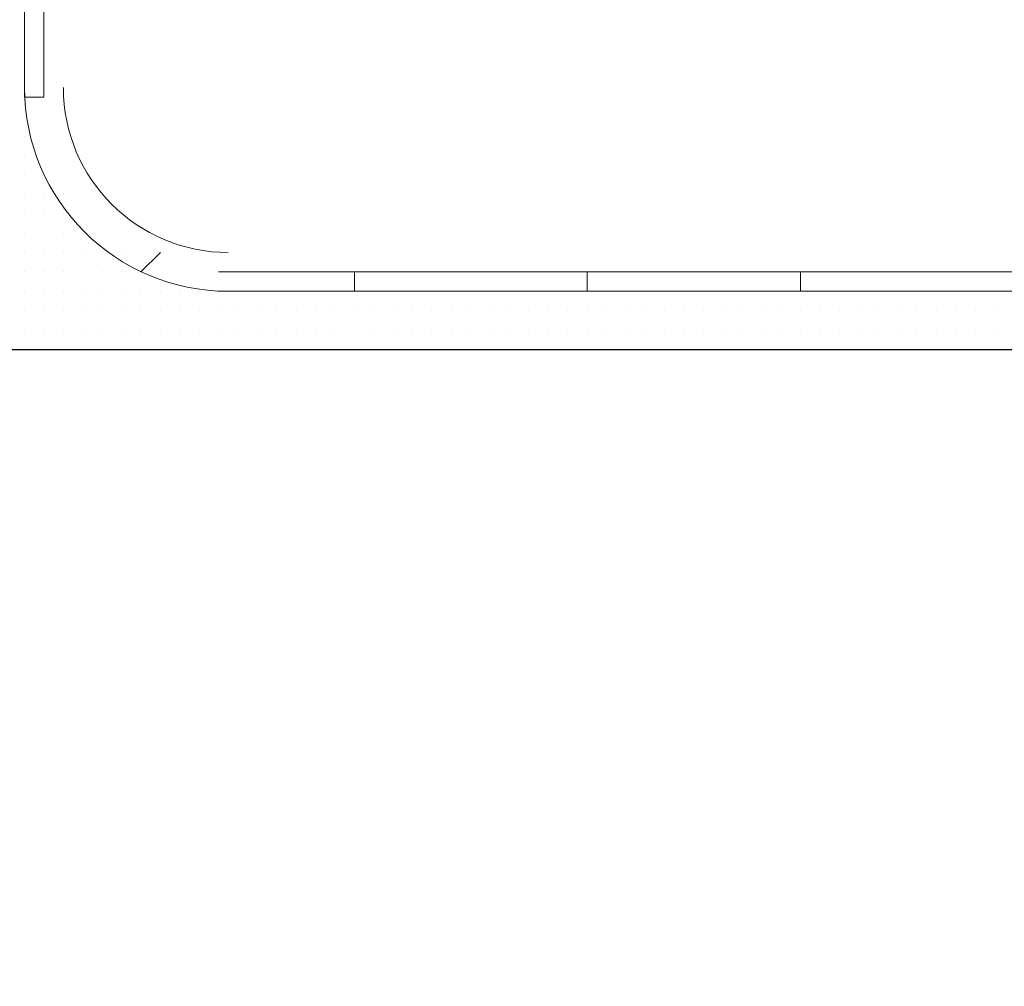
# Model space of a CAD drawing. Header units: metres. Extents: x 5.7 to 89.8, y 4 to 63.5.
# Tile 187 of 256: x 30.801 to 31.29, y 47.076 to 47.556. Entities that reach past the tile are written whole.
import ezdxf

# ---------------------------------------------------------------- set-up
doc = ezdxf.new("R2010")
doc.units = ezdxf.units.M
doc.header["$MEASUREMENT"] = 0
for name, color, linetype in [('PDF17_hatch-borshi', 7, 'Continuous'), ('PDF17_kaff', 7, 'Continuous'), ('PDF17_wall', 7, 'Continuous')]:
    doc.layers.add(name, color=color, linetype=linetype)

msp = doc.modelspace()

# ---------------------------------------------------------------- linework, layer by layer
at = {"layer": 'PDF17_hatch-borshi', "lineweight": 18}
for points in [[(30.80379, 47.54602), (30.80379, 47.54602)], [(30.80379, 47.53639), (30.80379, 47.53639)], [(30.80379, 47.53639), (30.80379, 47.53639)], [(30.80379, 47.5075), (30.80379, 47.5075)], [(30.80379, 47.49787), (30.80379, 47.49787)], [(30.80379, 47.49787), (30.80379, 47.49787)], [(30.80379, 47.48824), (30.80379, 47.48824)], [(30.80379, 47.47861), (30.80379, 47.47861)], [(30.80379, 47.47861), (30.80379, 47.47861)], [(30.80379, 47.47861), (30.80379, 47.47861)], [(30.81342, 47.47861), (30.81342, 47.47861)], [(30.81342, 47.47861), (30.81342, 47.47861)], [(30.80379, 47.46897), (30.80379, 47.46897)], [(30.81342, 47.46897), (30.81342, 47.46897)], [(30.82305, 47.46897), (30.82305, 47.46897)], [(30.80379, 47.45934), (30.80379, 47.45934)], [(30.81342, 47.45934), (30.81342, 47.45934)], [(30.81342, 47.45934), (30.81342, 47.45934)], [(30.81342, 47.45934), (30.81342, 47.45934)], [(30.82305, 47.45934), (30.82305, 47.45934)], [(30.80379, 47.44971), (30.80379, 47.44971)], [(30.82305, 47.44971), (30.82305, 47.44971)], [(30.83268, 47.44971), (30.83268, 47.44971)], [(30.83268, 47.44971), (30.83268, 47.44971)], [(30.80379, 47.44008), (30.80379, 47.44008)], [(30.81342, 47.44008), (30.81342, 47.44008)], [(30.81342, 47.44008), (30.81342, 47.44008)], [(30.81342, 47.44008), (30.81342, 47.44008)], [(30.82305, 47.44008), (30.82305, 47.44008)], [(30.82305, 47.44008), (30.82305, 47.44008)], [(30.83268, 47.44008), (30.83268, 47.44008)], [(30.83268, 47.44008), (30.83268, 47.44008)], [(30.83268, 47.44008), (30.83268, 47.44008)], [(30.84231, 47.44008), (30.84231, 47.44008)], [(30.84231, 47.44008), (30.84231, 47.44008)], [(30.85194, 47.44008), (30.85194, 47.44008)], [(30.85194, 47.44008), (30.85194, 47.44008)], [(30.80379, 47.43045), (30.80379, 47.43045)], [(30.81342, 47.43045), (30.81342, 47.43045)], [(30.81342, 47.43045), (30.81342, 47.43045)], [(30.82305, 47.43045), (30.82305, 47.43045)], [(30.82305, 47.43045), (30.82305, 47.43045)], [(30.82305, 47.43045), (30.82305, 47.43045)], [(30.84231, 47.43045), (30.84231, 47.43045)], [(30.84231, 47.43045), (30.84231, 47.43045)], [(30.85194, 47.43045), (30.85194, 47.43045)], [(30.85194, 47.43045), (30.85194, 47.43045)], [(30.86158, 47.43045), (30.86158, 47.43045)], [(30.80379, 47.42082), (30.80379, 47.42082)], [(30.81342, 47.42082), (30.81342, 47.42082)], [(30.81342, 47.42082), (30.81342, 47.42082)], [(30.81342, 47.42082), (30.81342, 47.42082)], [(30.81342, 47.42082), (30.81342, 47.42082)], [(30.82305, 47.42082), (30.82305, 47.42082)], [(30.83268, 47.42082), (30.83268, 47.42082)], [(30.83268, 47.42082), (30.83268, 47.42082)], [(30.83268, 47.42082), (30.83268, 47.42082)], [(30.83268, 47.42082), (30.83268, 47.42082)], [(30.83268, 47.42082), (30.83268, 47.42082)], [(30.84231, 47.42082), (30.84231, 47.42082)], [(30.84231, 47.42082), (30.84231, 47.42082)], [(30.84231, 47.42082), (30.84231, 47.42082)], [(30.84231, 47.42082), (30.84231, 47.42082)], [(30.85194, 47.42082), (30.85194, 47.42082)], [(30.85194, 47.42082), (30.85194, 47.42082)], [(30.85194, 47.42082), (30.85194, 47.42082)], [(30.86158, 47.42082), (30.86158, 47.42082)], [(30.86158, 47.42082), (30.86158, 47.42082)], [(30.87121, 47.42082), (30.87121, 47.42082)], [(30.87121, 47.42082), (30.87121, 47.42082)], [(30.87121, 47.42082), (30.87121, 47.42082)], [(30.87121, 47.42082), (30.87121, 47.42082)], [(30.88084, 47.42082), (30.88084, 47.42082)], [(30.88084, 47.42082), (30.88084, 47.42082)], [(30.88084, 47.42082), (30.88084, 47.42082)], [(30.88084, 47.42082), (30.88084, 47.42082)], [(30.88084, 47.42082), (30.88084, 47.42082)], [(30.89047, 47.42082), (30.89047, 47.42082)], [(30.89047, 47.42082), (30.89047, 47.42082)], [(30.89047, 47.42082), (30.89047, 47.42082)], [(30.89047, 47.42082), (30.89047, 47.42082)], [(30.89047, 47.42082), (30.89047, 47.42082)], [(30.9001, 47.42082), (30.9001, 47.42082)], [(30.9001, 47.42082), (30.9001, 47.42082)], [(30.9001, 47.42082), (30.9001, 47.42082)], [(30.9001, 47.42082), (30.9001, 47.42082)], [(30.90973, 47.42082), (30.90973, 47.42082)], [(30.90973, 47.42082), (30.90973, 47.42082)], [(30.90973, 47.42082), (30.90973, 47.42082)], [(30.91936, 47.42082), (30.91936, 47.42082)], [(30.91936, 47.42082), (30.91936, 47.42082)], [(30.92899, 47.42082), (30.92899, 47.42082)], [(30.92899, 47.42082), (30.92899, 47.42082)], [(30.92899, 47.42082), (30.92899, 47.42082)], [(30.92899, 47.42082), (30.92899, 47.42082)], [(30.93862, 47.42082), (30.93862, 47.42082)], [(30.93862, 47.42082), (30.93862, 47.42082)], [(30.95789, 47.42082), (30.95789, 47.42082)], [(30.95789, 47.42082), (30.95789, 47.42082)], [(30.95789, 47.42082), (30.95789, 47.42082)], [(30.95789, 47.42082), (30.95789, 47.42082)], [(30.96752, 47.42082), (30.96752, 47.42082)], [(30.97715, 47.42082), (30.97715, 47.42082)], [(30.97715, 47.42082), (30.97715, 47.42082)], [(30.97715, 47.42082), (30.97715, 47.42082)], [(30.98678, 47.42082), (30.98678, 47.42082)], [(30.99641, 47.42082), (30.99641, 47.42082)], [(30.99641, 47.42082), (30.99641, 47.42082)], [(31.00604, 47.42082), (31.00604, 47.42082)], [(31.00604, 47.42082), (31.00604, 47.42082)], [(31.00604, 47.42082), (31.00604, 47.42082)], [(31.01567, 47.42082), (31.01567, 47.42082)], [(31.01567, 47.42082), (31.01567, 47.42082)], [(31.01567, 47.42082), (31.01567, 47.42082)], [(31.02531, 47.42082), (31.02531, 47.42082)], [(31.02531, 47.42082), (31.02531, 47.42082)], [(31.02531, 47.42082), (31.02531, 47.42082)], [(31.02531, 47.42082), (31.02531, 47.42082)], [(31.03494, 47.42082), (31.03494, 47.42082)], [(31.03494, 47.42082), (31.03494, 47.42082)], [(31.03494, 47.42082), (31.03494, 47.42082)], [(31.03494, 47.42082), (31.03494, 47.42082)], [(31.04457, 47.42082), (31.04457, 47.42082)], [(31.04457, 47.42082), (31.04457, 47.42082)], [(31.04457, 47.42082), (31.04457, 47.42082)], [(31.04457, 47.42082), (31.04457, 47.42082)], [(31.04457, 47.42082), (31.04457, 47.42082)], [(31.0542, 47.42082), (31.0542, 47.42082)], [(31.0542, 47.42082), (31.0542, 47.42082)], [(31.0542, 47.42082), (31.0542, 47.42082)], [(31.0542, 47.42082), (31.0542, 47.42082)], [(31.06383, 47.42082), (31.06383, 47.42082)], [(31.06383, 47.42082), (31.06383, 47.42082)], [(31.06383, 47.42082), (31.06383, 47.42082)], [(31.07346, 47.42082), (31.07346, 47.42082)], [(31.07346, 47.42082), (31.07346, 47.42082)], [(31.07346, 47.42082), (31.07346, 47.42082)], [(31.07346, 47.42082), (31.07346, 47.42082)], [(31.07346, 47.42082), (31.07346, 47.42082)], [(31.07346, 47.42082), (31.07346, 47.42082)], [(31.08309, 47.42082), (31.08309, 47.42082)], [(31.09272, 47.42082), (31.09272, 47.42082)], [(31.09272, 47.42082), (31.09272, 47.42082)], [(31.09272, 47.42082), (31.09272, 47.42082)], [(31.09272, 47.42082), (31.09272, 47.42082)], [(31.10236, 47.42082), (31.10236, 47.42082)], [(31.11199, 47.42082), (31.11199, 47.42082)], [(31.11199, 47.42082), (31.11199, 47.42082)], [(31.11199, 47.42082), (31.11199, 47.42082)], [(31.12162, 47.42082), (31.12162, 47.42082)], [(31.12162, 47.42082), (31.12162, 47.42082)], [(31.13125, 47.42082), (31.13125, 47.42082)], [(31.14088, 47.42082), (31.14088, 47.42082)], [(31.14088, 47.42082), (31.14088, 47.42082)], [(31.14088, 47.42082), (31.14088, 47.42082)], [(31.14088, 47.42082), (31.14088, 47.42082)], [(31.15051, 47.42082), (31.15051, 47.42082)], [(31.16014, 47.42082), (31.16014, 47.42082)], [(31.16014, 47.42082), (31.16014, 47.42082)], [(31.16014, 47.42082), (31.16014, 47.42082)], [(31.16977, 47.42082), (31.16977, 47.42082)], [(31.16977, 47.42082), (31.16977, 47.42082)], [(31.16977, 47.42082), (31.16977, 47.42082)], [(31.16977, 47.42082), (31.16977, 47.42082)], [(31.1794, 47.42082), (31.1794, 47.42082)], [(31.1794, 47.42082), (31.1794, 47.42082)], [(31.1794, 47.42082), (31.1794, 47.42082)], [(31.1794, 47.42082), (31.1794, 47.42082)], [(31.18904, 47.42082), (31.18904, 47.42082)], [(31.18904, 47.42082), (31.18904, 47.42082)], [(31.18904, 47.42082), (31.18904, 47.42082)], [(31.19867, 47.42082), (31.19867, 47.42082)], [(31.19867, 47.42082), (31.19867, 47.42082)], [(31.19867, 47.42082), (31.19867, 47.42082)], [(31.19867, 47.42082), (31.19867, 47.42082)], [(31.19867, 47.42082), (31.19867, 47.42082)], [(31.19867, 47.42082), (31.19867, 47.42082)], [(31.2083, 47.42082), (31.2083, 47.42082)], [(31.2083, 47.42082), (31.2083, 47.42082)], [(31.2083, 47.42082), (31.2083, 47.42082)], [(31.2083, 47.42082), (31.2083, 47.42082)], [(31.21793, 47.42082), (31.21793, 47.42082)], [(31.21793, 47.42082), (31.21793, 47.42082)], [(31.21793, 47.42082), (31.21793, 47.42082)], [(31.21793, 47.42082), (31.21793, 47.42082)], [(31.22756, 47.42082), (31.22756, 47.42082)], [(31.22756, 47.42082), (31.22756, 47.42082)], [(31.22756, 47.42082), (31.22756, 47.42082)], [(31.22756, 47.42082), (31.22756, 47.42082)], [(31.22756, 47.42082), (31.22756, 47.42082)], [(31.23719, 47.42082), (31.23719, 47.42082)], [(31.23719, 47.42082), (31.23719, 47.42082)], [(31.23719, 47.42082), (31.23719, 47.42082)], [(31.23719, 47.42082), (31.23719, 47.42082)], [(31.23719, 47.42082), (31.23719, 47.42082)], [(31.24682, 47.42082), (31.24682, 47.42082)], [(31.25645, 47.42082), (31.25645, 47.42082)], [(31.25645, 47.42082), (31.25645, 47.42082)], [(31.25645, 47.42082), (31.25645, 47.42082)], [(31.25645, 47.42082), (31.25645, 47.42082)], [(31.26609, 47.42082), (31.26609, 47.42082)], [(31.26609, 47.42082), (31.26609, 47.42082)], [(31.27572, 47.42082), (31.27572, 47.42082)], [(31.27572, 47.42082), (31.27572, 47.42082)], [(31.27572, 47.42082), (31.27572, 47.42082)], [(31.28535, 47.42082), (31.28535, 47.42082)], [(31.28535, 47.42082), (31.28535, 47.42082)], [(31.28535, 47.42082), (31.28535, 47.42082)], [(30.80379, 47.41119), (30.80379, 47.41119)], [(30.80379, 47.41119), (30.80379, 47.41119)], [(30.80379, 47.41119), (30.80379, 47.41119)], [(30.80379, 47.41119), (30.80379, 47.41119)], [(30.80379, 47.41119), (30.80379, 47.41119)], [(30.80379, 47.41119), (30.80379, 47.41119)], [(30.80379, 47.41119), (30.80379, 47.41119)], [(30.81342, 47.41119), (30.81342, 47.41119)], [(30.81342, 47.41119), (30.81342, 47.41119)], [(30.81342, 47.41119), (30.81342, 47.41119)], [(30.81342, 47.41119), (30.81342, 47.41119)], [(30.82305, 47.41119), (30.82305, 47.41119)], [(30.82305, 47.41119), (30.82305, 47.41119)], [(30.82305, 47.41119), (30.82305, 47.41119)], [(30.82305, 47.41119), (30.82305, 47.41119)], [(30.82305, 47.41119), (30.82305, 47.41119)], [(30.83268, 47.41119), (30.83268, 47.41119)], [(30.83268, 47.41119), (30.83268, 47.41119)], [(30.83268, 47.41119), (30.83268, 47.41119)], [(30.83268, 47.41119), (30.83268, 47.41119)], [(30.83268, 47.41119), (30.83268, 47.41119)], [(30.84231, 47.41119), (30.84231, 47.41119)], [(30.84231, 47.41119), (30.84231, 47.41119)], [(30.84231, 47.41119), (30.84231, 47.41119)], [(30.84231, 47.41119), (30.84231, 47.41119)], [(30.85194, 47.41119), (30.85194, 47.41119)], [(30.85194, 47.41119), (30.85194, 47.41119)], [(30.85194, 47.41119), (30.85194, 47.41119)], [(30.85194, 47.41119), (30.85194, 47.41119)], [(30.85194, 47.41119), (30.85194, 47.41119)], [(30.85194, 47.41119), (30.85194, 47.41119)], [(30.86158, 47.41119), (30.86158, 47.41119)], [(30.86158, 47.41119), (30.86158, 47.41119)], [(30.86158, 47.41119), (30.86158, 47.41119)], [(30.87121, 47.41119), (30.87121, 47.41119)], [(30.87121, 47.41119), (30.87121, 47.41119)], [(30.87121, 47.41119), (30.87121, 47.41119)], [(30.87121, 47.41119), (30.87121, 47.41119)], [(30.87121, 47.41119), (30.87121, 47.41119)], [(30.88084, 47.41119), (30.88084, 47.41119)], [(30.88084, 47.41119), (30.88084, 47.41119)], [(30.88084, 47.41119), (30.88084, 47.41119)], [(30.89047, 47.41119), (30.89047, 47.41119)], [(30.9001, 47.41119), (30.9001, 47.41119)], [(30.9001, 47.41119), (30.9001, 47.41119)], [(30.90973, 47.41119), (30.90973, 47.41119)], [(30.90973, 47.41119), (30.90973, 47.41119)], [(30.90973, 47.41119), (30.90973, 47.41119)], [(30.90973, 47.41119), (30.90973, 47.41119)], [(30.91936, 47.41119), (30.91936, 47.41119)], [(30.91936, 47.41119), (30.91936, 47.41119)], [(30.92899, 47.41119), (30.92899, 47.41119)], [(30.93862, 47.41119), (30.93862, 47.41119)], [(30.93862, 47.41119), (30.93862, 47.41119)], [(30.93862, 47.41119), (30.93862, 47.41119)], [(30.94826, 47.41119), (30.94826, 47.41119)], [(30.94826, 47.41119), (30.94826, 47.41119)], [(30.94826, 47.41119), (30.94826, 47.41119)], [(30.94826, 47.41119), (30.94826, 47.41119)], [(30.94826, 47.41119), (30.94826, 47.41119)], [(30.94826, 47.41119), (30.94826, 47.41119)], [(30.95789, 47.41119), (30.95789, 47.41119)], [(30.95789, 47.41119), (30.95789, 47.41119)], [(30.95789, 47.41119), (30.95789, 47.41119)], [(30.96752, 47.41119), (30.96752, 47.41119)], [(30.96752, 47.41119), (30.96752, 47.41119)], [(30.96752, 47.41119), (30.96752, 47.41119)], [(30.96752, 47.41119), (30.96752, 47.41119)], [(30.96752, 47.41119), (30.96752, 47.41119)], [(30.96752, 47.41119), (30.96752, 47.41119)], [(30.97715, 47.41119), (30.97715, 47.41119)], [(30.97715, 47.41119), (30.97715, 47.41119)], [(30.97715, 47.41119), (30.97715, 47.41119)], [(30.97715, 47.41119), (30.97715, 47.41119)], [(30.98678, 47.41119), (30.98678, 47.41119)], [(30.98678, 47.41119), (30.98678, 47.41119)], [(30.98678, 47.41119), (30.98678, 47.41119)], [(30.98678, 47.41119), (30.98678, 47.41119)], [(30.98678, 47.41119), (30.98678, 47.41119)], [(30.99641, 47.41119), (30.99641, 47.41119)], [(30.99641, 47.41119), (30.99641, 47.41119)], [(30.99641, 47.41119), (30.99641, 47.41119)], [(30.99641, 47.41119), (30.99641, 47.41119)], [(30.99641, 47.41119), (30.99641, 47.41119)], [(31.00604, 47.41119), (31.00604, 47.41119)], [(31.00604, 47.41119), (31.00604, 47.41119)], [(31.00604, 47.41119), (31.00604, 47.41119)], [(31.00604, 47.41119), (31.00604, 47.41119)], [(31.01567, 47.41119), (31.01567, 47.41119)], [(31.01567, 47.41119), (31.01567, 47.41119)], [(31.01567, 47.41119), (31.01567, 47.41119)], [(31.01567, 47.41119), (31.01567, 47.41119)], [(31.01567, 47.41119), (31.01567, 47.41119)], [(31.02531, 47.41119), (31.02531, 47.41119)], [(31.02531, 47.41119), (31.02531, 47.41119)], [(31.03494, 47.41119), (31.03494, 47.41119)], [(31.03494, 47.41119), (31.03494, 47.41119)], [(31.03494, 47.41119), (31.03494, 47.41119)], [(31.04457, 47.41119), (31.04457, 47.41119)], [(31.04457, 47.41119), (31.04457, 47.41119)], [(31.04457, 47.41119), (31.04457, 47.41119)], [(31.0542, 47.41119), (31.0542, 47.41119)], [(31.06383, 47.41119), (31.06383, 47.41119)], [(31.06383, 47.41119), (31.06383, 47.41119)], [(31.06383, 47.41119), (31.06383, 47.41119)], [(31.07346, 47.41119), (31.07346, 47.41119)], [(31.08309, 47.41119), (31.08309, 47.41119)], [(31.08309, 47.41119), (31.08309, 47.41119)], [(31.08309, 47.41119), (31.08309, 47.41119)], [(31.08309, 47.41119), (31.08309, 47.41119)], [(31.08309, 47.41119), (31.08309, 47.41119)], [(31.09272, 47.41119), (31.09272, 47.41119)], [(31.10236, 47.41119), (31.10236, 47.41119)], [(31.10236, 47.41119), (31.10236, 47.41119)], [(31.10236, 47.41119), (31.10236, 47.41119)], [(31.10236, 47.41119), (31.10236, 47.41119)], [(31.11199, 47.41119), (31.11199, 47.41119)], [(31.11199, 47.41119), (31.11199, 47.41119)], [(31.11199, 47.41119), (31.11199, 47.41119)], [(31.11199, 47.41119), (31.11199, 47.41119)], [(31.12162, 47.41119), (31.12162, 47.41119)], [(31.12162, 47.41119), (31.12162, 47.41119)], [(31.12162, 47.41119), (31.12162, 47.41119)], [(31.12162, 47.41119), (31.12162, 47.41119)], [(31.13125, 47.41119), (31.13125, 47.41119)], [(31.13125, 47.41119), (31.13125, 47.41119)], [(31.13125, 47.41119), (31.13125, 47.41119)], [(31.13125, 47.41119), (31.13125, 47.41119)], [(31.13125, 47.41119), (31.13125, 47.41119)], [(31.14088, 47.41119), (31.14088, 47.41119)], [(31.14088, 47.41119), (31.14088, 47.41119)], [(31.14088, 47.41119), (31.14088, 47.41119)], [(31.15051, 47.41119), (31.15051, 47.41119)], [(31.15051, 47.41119), (31.15051, 47.41119)], [(31.15051, 47.41119), (31.15051, 47.41119)], [(31.15051, 47.41119), (31.15051, 47.41119)], [(31.15051, 47.41119), (31.15051, 47.41119)], [(31.15051, 47.41119), (31.15051, 47.41119)], [(31.15051, 47.41119), (31.15051, 47.41119)], [(31.16014, 47.41119), (31.16014, 47.41119)], [(31.16014, 47.41119), (31.16014, 47.41119)], [(31.16014, 47.41119), (31.16014, 47.41119)], [(31.16977, 47.41119), (31.16977, 47.41119)], [(31.16977, 47.41119), (31.16977, 47.41119)], [(31.16977, 47.41119), (31.16977, 47.41119)], [(31.16977, 47.41119), (31.16977, 47.41119)], [(31.1794, 47.41119), (31.1794, 47.41119)], [(31.1794, 47.41119), (31.1794, 47.41119)], [(31.1794, 47.41119), (31.1794, 47.41119)], [(31.1794, 47.41119), (31.1794, 47.41119)], [(31.18904, 47.41119), (31.18904, 47.41119)], [(31.18904, 47.41119), (31.18904, 47.41119)], [(31.19867, 47.41119), (31.19867, 47.41119)], [(31.19867, 47.41119), (31.19867, 47.41119)], [(31.19867, 47.41119), (31.19867, 47.41119)], [(31.2083, 47.41119), (31.2083, 47.41119)], [(31.2083, 47.41119), (31.2083, 47.41119)], [(31.2083, 47.41119), (31.2083, 47.41119)], [(31.2083, 47.41119), (31.2083, 47.41119)], [(31.21793, 47.41119), (31.21793, 47.41119)], [(31.21793, 47.41119), (31.21793, 47.41119)], [(31.22756, 47.41119), (31.22756, 47.41119)], [(31.22756, 47.41119), (31.22756, 47.41119)], [(31.23719, 47.41119), (31.23719, 47.41119)], [(31.23719, 47.41119), (31.23719, 47.41119)], [(31.23719, 47.41119), (31.23719, 47.41119)], [(31.23719, 47.41119), (31.23719, 47.41119)], [(31.24682, 47.41119), (31.24682, 47.41119)], [(31.24682, 47.41119), (31.24682, 47.41119)], [(31.24682, 47.41119), (31.24682, 47.41119)], [(31.24682, 47.41119), (31.24682, 47.41119)], [(31.25645, 47.41119), (31.25645, 47.41119)], [(31.25645, 47.41119), (31.25645, 47.41119)], [(31.25645, 47.41119), (31.25645, 47.41119)], [(31.26609, 47.41119), (31.26609, 47.41119)], [(31.26609, 47.41119), (31.26609, 47.41119)], [(31.26609, 47.41119), (31.26609, 47.41119)], [(31.26609, 47.41119), (31.26609, 47.41119)], [(31.27572, 47.41119), (31.27572, 47.41119)], [(31.27572, 47.41119), (31.27572, 47.41119)], [(31.27572, 47.41119), (31.27572, 47.41119)], [(31.27572, 47.41119), (31.27572, 47.41119)], [(31.27572, 47.41119), (31.27572, 47.41119)], [(31.27572, 47.41119), (31.27572, 47.41119)], [(31.28535, 47.41119), (31.28535, 47.41119)], [(31.28535, 47.41119), (31.28535, 47.41119)], [(31.28535, 47.41119), (31.28535, 47.41119)], [(31.28535, 47.41119), (31.28535, 47.41119)], [(30.80379, 47.40156), (30.80379, 47.40156)], [(30.80379, 47.40156), (30.80379, 47.40156)], [(30.80379, 47.40156), (30.80379, 47.40156)], [(30.81342, 47.40156), (30.81342, 47.40156)], [(30.81342, 47.40156), (30.81342, 47.40156)], [(30.82305, 47.40156), (30.82305, 47.40156)], [(30.82305, 47.40156), (30.82305, 47.40156)], [(30.82305, 47.40156), (30.82305, 47.40156)], [(30.82305, 47.40156), (30.82305, 47.40156)], [(30.83268, 47.40156), (30.83268, 47.40156)], [(30.84231, 47.40156), (30.84231, 47.40156)], [(30.84231, 47.40156), (30.84231, 47.40156)], [(30.84231, 47.40156), (30.84231, 47.40156)], [(30.84231, 47.40156), (30.84231, 47.40156)], [(30.84231, 47.40156), (30.84231, 47.40156)], [(30.85194, 47.40156), (30.85194, 47.40156)], [(30.86158, 47.40156), (30.86158, 47.40156)], [(30.86158, 47.40156), (30.86158, 47.40156)], [(30.86158, 47.40156), (30.86158, 47.40156)], [(30.86158, 47.40156), (30.86158, 47.40156)], [(30.87121, 47.40156), (30.87121, 47.40156)], [(30.87121, 47.40156), (30.87121, 47.40156)], [(30.87121, 47.40156), (30.87121, 47.40156)], [(30.87121, 47.40156), (30.87121, 47.40156)], [(30.88084, 47.40156), (30.88084, 47.40156)], [(30.88084, 47.40156), (30.88084, 47.40156)], [(30.88084, 47.40156), (30.88084, 47.40156)], [(30.88084, 47.40156), (30.88084, 47.40156)], [(30.89047, 47.40156), (30.89047, 47.40156)], [(30.89047, 47.40156), (30.89047, 47.40156)], [(30.89047, 47.40156), (30.89047, 47.40156)], [(30.89047, 47.40156), (30.89047, 47.40156)], [(30.89047, 47.40156), (30.89047, 47.40156)], [(30.9001, 47.40156), (30.9001, 47.40156)], [(30.9001, 47.40156), (30.9001, 47.40156)], [(30.9001, 47.40156), (30.9001, 47.40156)], [(30.9001, 47.40156), (30.9001, 47.40156)], [(30.90973, 47.40156), (30.90973, 47.40156)], [(30.90973, 47.40156), (30.90973, 47.40156)], [(30.90973, 47.40156), (30.90973, 47.40156)], [(30.90973, 47.40156), (30.90973, 47.40156)], [(30.91936, 47.40156), (30.91936, 47.40156)], [(30.91936, 47.40156), (30.91936, 47.40156)], [(30.91936, 47.40156), (30.91936, 47.40156)], [(30.91936, 47.40156), (30.91936, 47.40156)], [(30.91936, 47.40156), (30.91936, 47.40156)], [(30.91936, 47.40156), (30.91936, 47.40156)], [(30.92899, 47.40156), (30.92899, 47.40156)], [(30.92899, 47.40156), (30.92899, 47.40156)], [(30.92899, 47.40156), (30.92899, 47.40156)], [(30.93862, 47.40156), (30.93862, 47.40156)], [(30.93862, 47.40156), (30.93862, 47.40156)], [(30.93862, 47.40156), (30.93862, 47.40156)], [(30.93862, 47.40156), (30.93862, 47.40156)], [(30.94826, 47.40156), (30.94826, 47.40156)], [(30.94826, 47.40156), (30.94826, 47.40156)], [(30.94826, 47.40156), (30.94826, 47.40156)], [(30.95789, 47.40156), (30.95789, 47.40156)], [(30.95789, 47.40156), (30.95789, 47.40156)], [(30.95789, 47.40156), (30.95789, 47.40156)], [(30.97715, 47.40156), (30.97715, 47.40156)], [(30.97715, 47.40156), (30.97715, 47.40156)], [(30.97715, 47.40156), (30.97715, 47.40156)], [(30.97715, 47.40156), (30.97715, 47.40156)], [(30.98678, 47.40156), (30.98678, 47.40156)], [(30.98678, 47.40156), (30.98678, 47.40156)], [(30.98678, 47.40156), (30.98678, 47.40156)], [(30.99641, 47.40156), (30.99641, 47.40156)], [(31.00604, 47.40156), (31.00604, 47.40156)], [(31.00604, 47.40156), (31.00604, 47.40156)], [(31.00604, 47.40156), (31.00604, 47.40156)], [(31.00604, 47.40156), (31.00604, 47.40156)], [(31.01567, 47.40156), (31.01567, 47.40156)], [(31.01567, 47.40156), (31.01567, 47.40156)], [(31.01567, 47.40156), (31.01567, 47.40156)], [(31.02531, 47.40156), (31.02531, 47.40156)], [(31.02531, 47.40156), (31.02531, 47.40156)], [(31.02531, 47.40156), (31.02531, 47.40156)], [(31.03494, 47.40156), (31.03494, 47.40156)], [(31.03494, 47.40156), (31.03494, 47.40156)], [(31.03494, 47.40156), (31.03494, 47.40156)], [(31.03494, 47.40156), (31.03494, 47.40156)], [(31.03494, 47.40156), (31.03494, 47.40156)], [(31.04457, 47.40156), (31.04457, 47.40156)], [(31.04457, 47.40156), (31.04457, 47.40156)], [(31.04457, 47.40156), (31.04457, 47.40156)], [(31.04457, 47.40156), (31.04457, 47.40156)], [(31.04457, 47.40156), (31.04457, 47.40156)], [(31.0542, 47.40156), (31.0542, 47.40156)], [(31.0542, 47.40156), (31.0542, 47.40156)], [(31.0542, 47.40156), (31.0542, 47.40156)], [(31.0542, 47.40156), (31.0542, 47.40156)], [(31.0542, 47.40156), (31.0542, 47.40156)], [(31.06383, 47.40156), (31.06383, 47.40156)], [(31.06383, 47.40156), (31.06383, 47.40156)], [(31.06383, 47.40156), (31.06383, 47.40156)], [(31.06383, 47.40156), (31.06383, 47.40156)], [(31.06383, 47.40156), (31.06383, 47.40156)], [(31.07346, 47.40156), (31.07346, 47.40156)], [(31.07346, 47.40156), (31.07346, 47.40156)], [(31.07346, 47.40156), (31.07346, 47.40156)], [(31.07346, 47.40156), (31.07346, 47.40156)], [(31.07346, 47.40156), (31.07346, 47.40156)], [(31.07346, 47.40156), (31.07346, 47.40156)], [(31.08309, 47.40156), (31.08309, 47.40156)], [(31.08309, 47.40156), (31.08309, 47.40156)], [(31.08309, 47.40156), (31.08309, 47.40156)], [(31.08309, 47.40156), (31.08309, 47.40156)], [(31.08309, 47.40156), (31.08309, 47.40156)], [(31.09272, 47.40156), (31.09272, 47.40156)], [(31.09272, 47.40156), (31.09272, 47.40156)], [(31.09272, 47.40156), (31.09272, 47.40156)], [(31.09272, 47.40156), (31.09272, 47.40156)], [(31.09272, 47.40156), (31.09272, 47.40156)], [(31.09272, 47.40156), (31.09272, 47.40156)], [(31.10236, 47.40156), (31.10236, 47.40156)], [(31.10236, 47.40156), (31.10236, 47.40156)], [(31.10236, 47.40156), (31.10236, 47.40156)], [(31.11199, 47.40156), (31.11199, 47.40156)], [(31.11199, 47.40156), (31.11199, 47.40156)], [(31.11199, 47.40156), (31.11199, 47.40156)], [(31.12162, 47.40156), (31.12162, 47.40156)], [(31.12162, 47.40156), (31.12162, 47.40156)], [(31.12162, 47.40156), (31.12162, 47.40156)], [(31.12162, 47.40156), (31.12162, 47.40156)], [(31.13125, 47.40156), (31.13125, 47.40156)], [(31.13125, 47.40156), (31.13125, 47.40156)], [(31.13125, 47.40156), (31.13125, 47.40156)], [(31.14088, 47.40156), (31.14088, 47.40156)], [(31.14088, 47.40156), (31.14088, 47.40156)], [(31.14088, 47.40156), (31.14088, 47.40156)], [(31.15051, 47.40156), (31.15051, 47.40156)], [(31.15051, 47.40156), (31.15051, 47.40156)], [(31.15051, 47.40156), (31.15051, 47.40156)], [(31.16014, 47.40156), (31.16014, 47.40156)], [(31.16014, 47.40156), (31.16014, 47.40156)], [(31.16014, 47.40156), (31.16014, 47.40156)], [(31.16014, 47.40156), (31.16014, 47.40156)], [(31.16977, 47.40156), (31.16977, 47.40156)], [(31.16977, 47.40156), (31.16977, 47.40156)], [(31.16977, 47.40156), (31.16977, 47.40156)], [(31.1794, 47.40156), (31.1794, 47.40156)], [(31.1794, 47.40156), (31.1794, 47.40156)], [(31.1794, 47.40156), (31.1794, 47.40156)], [(31.18904, 47.40156), (31.18904, 47.40156)], [(31.18904, 47.40156), (31.18904, 47.40156)], [(31.18904, 47.40156), (31.18904, 47.40156)], [(31.18904, 47.40156), (31.18904, 47.40156)], [(31.18904, 47.40156), (31.18904, 47.40156)], [(31.19867, 47.40156), (31.19867, 47.40156)], [(31.19867, 47.40156), (31.19867, 47.40156)], [(31.19867, 47.40156), (31.19867, 47.40156)], [(31.19867, 47.40156), (31.19867, 47.40156)], [(31.19867, 47.40156), (31.19867, 47.40156)], [(31.2083, 47.40156), (31.2083, 47.40156)], [(31.2083, 47.40156), (31.2083, 47.40156)], [(31.2083, 47.40156), (31.2083, 47.40156)], [(31.2083, 47.40156), (31.2083, 47.40156)], [(31.21793, 47.40156), (31.21793, 47.40156)], [(31.21793, 47.40156), (31.21793, 47.40156)], [(31.21793, 47.40156), (31.21793, 47.40156)], [(31.21793, 47.40156), (31.21793, 47.40156)], [(31.21793, 47.40156), (31.21793, 47.40156)], [(31.21793, 47.40156), (31.21793, 47.40156)], [(31.21793, 47.40156), (31.21793, 47.40156)], [(31.21793, 47.40156), (31.21793, 47.40156)], [(31.22756, 47.40156), (31.22756, 47.40156)], [(31.22756, 47.40156), (31.22756, 47.40156)], [(31.22756, 47.40156), (31.22756, 47.40156)], [(31.22756, 47.40156), (31.22756, 47.40156)], [(31.22756, 47.40156), (31.22756, 47.40156)], [(31.23719, 47.40156), (31.23719, 47.40156)], [(31.23719, 47.40156), (31.23719, 47.40156)], [(31.23719, 47.40156), (31.23719, 47.40156)], [(31.23719, 47.40156), (31.23719, 47.40156)], [(31.24682, 47.40156), (31.24682, 47.40156)], [(31.24682, 47.40156), (31.24682, 47.40156)], [(31.24682, 47.40156), (31.24682, 47.40156)], [(31.24682, 47.40156), (31.24682, 47.40156)], [(31.24682, 47.40156), (31.24682, 47.40156)], [(31.24682, 47.40156), (31.24682, 47.40156)], [(31.25645, 47.40156), (31.25645, 47.40156)], [(31.26609, 47.40156), (31.26609, 47.40156)], [(31.26609, 47.40156), (31.26609, 47.40156)], [(31.26609, 47.40156), (31.26609, 47.40156)], [(31.26609, 47.40156), (31.26609, 47.40156)], [(31.26609, 47.40156), (31.26609, 47.40156)], [(31.27572, 47.40156), (31.27572, 47.40156)], [(31.27572, 47.40156), (31.27572, 47.40156)], [(31.27572, 47.40156), (31.27572, 47.40156)], [(31.28535, 47.40156), (31.28535, 47.40156)], [(31.28535, 47.40156), (31.28535, 47.40156)], [(31.28535, 47.40156), (31.28535, 47.40156)], [(31.28535, 47.40156), (31.28535, 47.40156)], [(30.80379, 47.39192), (30.80379, 47.39192)], [(30.80379, 47.39192), (30.80379, 47.39192)], [(30.81342, 47.39192), (30.81342, 47.39192)], [(30.81342, 47.39192), (30.81342, 47.39192)], [(30.82305, 47.39192), (30.82305, 47.39192)], [(30.83268, 47.39192), (30.83268, 47.39192)], [(30.83268, 47.39192), (30.83268, 47.39192)], [(30.83268, 47.39192), (30.83268, 47.39192)], [(30.83268, 47.39192), (30.83268, 47.39192)], [(30.84231, 47.39192), (30.84231, 47.39192)], [(30.84231, 47.39192), (30.84231, 47.39192)], [(30.84231, 47.39192), (30.84231, 47.39192)], [(30.84231, 47.39192), (30.84231, 47.39192)], [(30.85194, 47.39192), (30.85194, 47.39192)], [(30.85194, 47.39192), (30.85194, 47.39192)], [(30.85194, 47.39192), (30.85194, 47.39192)], [(30.85194, 47.39192), (30.85194, 47.39192)], [(30.85194, 47.39192), (30.85194, 47.39192)], [(30.86158, 47.39192), (30.86158, 47.39192)], [(30.86158, 47.39192), (30.86158, 47.39192)], [(30.87121, 47.39192), (30.87121, 47.39192)], [(30.87121, 47.39192), (30.87121, 47.39192)], [(30.87121, 47.39192), (30.87121, 47.39192)], [(30.88084, 47.39192), (30.88084, 47.39192)], [(30.89047, 47.39192), (30.89047, 47.39192)], [(30.89047, 47.39192), (30.89047, 47.39192)], [(30.89047, 47.39192), (30.89047, 47.39192)], [(30.9001, 47.39192), (30.9001, 47.39192)], [(30.9001, 47.39192), (30.9001, 47.39192)], [(30.90973, 47.39192), (30.90973, 47.39192)], [(30.91936, 47.39192), (30.91936, 47.39192)], [(30.92899, 47.39192), (30.92899, 47.39192)], [(30.92899, 47.39192), (30.92899, 47.39192)], [(30.92899, 47.39192), (30.92899, 47.39192)], [(30.92899, 47.39192), (30.92899, 47.39192)], [(30.93862, 47.39192), (30.93862, 47.39192)], [(30.94826, 47.39192), (30.94826, 47.39192)], [(30.94826, 47.39192), (30.94826, 47.39192)], [(30.94826, 47.39192), (30.94826, 47.39192)], [(30.95789, 47.39192), (30.95789, 47.39192)], [(30.95789, 47.39192), (30.95789, 47.39192)], [(30.96752, 47.39192), (30.96752, 47.39192)], [(30.96752, 47.39192), (30.96752, 47.39192)], [(30.96752, 47.39192), (30.96752, 47.39192)], [(30.97715, 47.39192), (30.97715, 47.39192)], [(30.98678, 47.39192), (30.98678, 47.39192)], [(30.98678, 47.39192), (30.98678, 47.39192)], [(30.98678, 47.39192), (30.98678, 47.39192)], [(30.99641, 47.39192), (30.99641, 47.39192)], [(30.99641, 47.39192), (30.99641, 47.39192)], [(30.99641, 47.39192), (30.99641, 47.39192)], [(30.99641, 47.39192), (30.99641, 47.39192)], [(30.99641, 47.39192), (30.99641, 47.39192)], [(31.00604, 47.39192), (31.00604, 47.39192)], [(31.00604, 47.39192), (31.00604, 47.39192)], [(31.00604, 47.39192), (31.00604, 47.39192)], [(31.01567, 47.39192), (31.01567, 47.39192)], [(31.01567, 47.39192), (31.01567, 47.39192)], [(31.01567, 47.39192), (31.01567, 47.39192)], [(31.02531, 47.39192), (31.02531, 47.39192)], [(31.02531, 47.39192), (31.02531, 47.39192)], [(31.02531, 47.39192), (31.02531, 47.39192)], [(31.02531, 47.39192), (31.02531, 47.39192)], [(31.02531, 47.39192), (31.02531, 47.39192)], [(31.02531, 47.39192), (31.02531, 47.39192)], [(31.03494, 47.39192), (31.03494, 47.39192)], [(31.03494, 47.39192), (31.03494, 47.39192)], [(31.0542, 47.39192), (31.0542, 47.39192)], [(31.0542, 47.39192), (31.0542, 47.39192)], [(31.06383, 47.39192), (31.06383, 47.39192)], [(31.06383, 47.39192), (31.06383, 47.39192)], [(31.07346, 47.39192), (31.07346, 47.39192)], [(31.08309, 47.39192), (31.08309, 47.39192)], [(31.08309, 47.39192), (31.08309, 47.39192)], [(31.08309, 47.39192), (31.08309, 47.39192)], [(31.10236, 47.39192), (31.10236, 47.39192)], [(31.10236, 47.39192), (31.10236, 47.39192)], [(31.10236, 47.39192), (31.10236, 47.39192)], [(31.13125, 47.39192), (31.13125, 47.39192)], [(31.13125, 47.39192), (31.13125, 47.39192)], [(31.13125, 47.39192), (31.13125, 47.39192)], [(31.14088, 47.39192), (31.14088, 47.39192)], [(31.15051, 47.39192), (31.15051, 47.39192)], [(31.15051, 47.39192), (31.15051, 47.39192)], [(31.16014, 47.39192), (31.16014, 47.39192)], [(31.16014, 47.39192), (31.16014, 47.39192)], [(31.16977, 47.39192), (31.16977, 47.39192)], [(31.16977, 47.39192), (31.16977, 47.39192)], [(31.16977, 47.39192), (31.16977, 47.39192)], [(31.16977, 47.39192), (31.16977, 47.39192)], [(31.16977, 47.39192), (31.16977, 47.39192)], [(31.1794, 47.39192), (31.1794, 47.39192)], [(31.1794, 47.39192), (31.1794, 47.39192)], [(31.1794, 47.39192), (31.1794, 47.39192)], [(31.18904, 47.39192), (31.18904, 47.39192)], [(31.18904, 47.39192), (31.18904, 47.39192)], [(31.19867, 47.39192), (31.19867, 47.39192)], [(31.19867, 47.39192), (31.19867, 47.39192)], [(31.2083, 47.39192), (31.2083, 47.39192)], [(31.21793, 47.39192), (31.21793, 47.39192)], [(31.21793, 47.39192), (31.21793, 47.39192)], [(31.22756, 47.39192), (31.22756, 47.39192)], [(31.23719, 47.39192), (31.23719, 47.39192)], [(31.23719, 47.39192), (31.23719, 47.39192)], [(31.25645, 47.39192), (31.25645, 47.39192)], [(31.25645, 47.39192), (31.25645, 47.39192)], [(31.26609, 47.39192), (31.26609, 47.39192)], [(31.26609, 47.39192), (31.26609, 47.39192)], [(31.27572, 47.39192), (31.27572, 47.39192)], [(31.28535, 47.39192), (31.28535, 47.39192)], [(31.28535, 47.39192), (31.28535, 47.39192)]]:
    msp.add_lwpolyline(points, dxfattribs=at)
at = {"layer": 'PDF17_kaff', "lineweight": 20}
msp.add_lwpolyline([(30.81342, 49.78046), (30.80379, 49.78046), (30.80379, 47.51713), (30.81342, 47.51713)], close=True, dxfattribs=at)
for points in [[(30.86158, 47.43045), (30.87121, 47.44008)], [(32.58556, 47.42082), (32.58556, 47.43045), (30.9001, 47.43045)], [(30.96752, 47.42082), (30.96752, 47.43045)], [(31.08309, 47.42082), (31.08309, 47.43045)], [(31.18904, 47.42082), (31.18904, 47.43045)], [(32.64335, 47.36303), (32.57593, 47.42082), (30.9001, 47.42082)]]:
    msp.add_lwpolyline(points, dxfattribs=at)
for radius in [0.10113, 0.08187]:
    msp.add_arc((30.90492, 47.52195), radius, 180, 270, dxfattribs=at)
at = {"layer": 'PDF17_wall', "lineweight": 25}
msp.add_lwpolyline([(30.1296, 47.06446), (30.1296, 47.39192), (30.44743, 47.39192), (30.44743, 49.75157), (30.77489, 49.75157), (30.77489, 47.39192), (32.61445, 47.39192)], dxfattribs=at)

doc.saveas('drawing.dxf')
